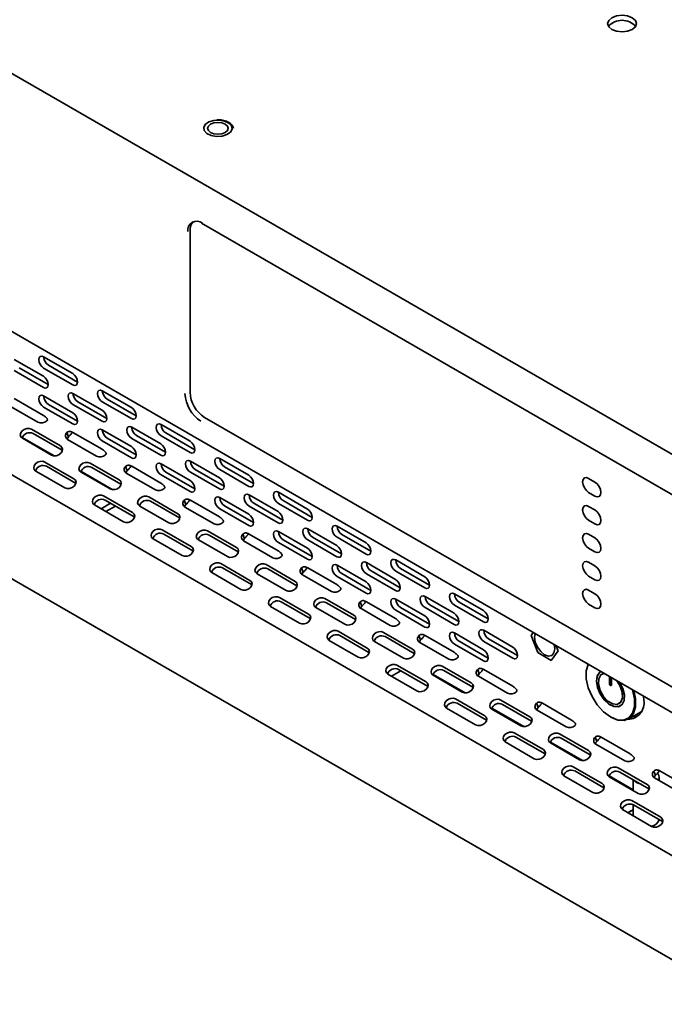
# Model space of a CAD drawing. Header units: millimetres. Extents: x -92 to 809, y -124 to 538.
# Tile 33 of 38: x 619 to 651, y 425 to 473. Entities that reach past the tile are written whole.
import ezdxf

# ---------------------------------------------------------------- set-up
doc = ezdxf.new("R2010")
doc.units = ezdxf.units.MM

msp = doc.modelspace()

# ---------------------------------------------------------------- linework, layer by layer
at = {"color": 7, "linetype": 'Continuous', "lineweight": 35}
for p, q in [((697.4886, 424.6341), (594.3453, 484.1775)), ((594.5339, 484.0686), (697.3001, 424.7429)), ((593.8958, 471.8585), (696.662, 412.5328)), ((697.5358, 405.0507), (594.7696, 464.3763)), ((628.26, 462.6327), (662.2011, 443.039)), ((627.709, 454.3974), (627.709, 462.2906)), ((593.8958, 459.8145), (696.662, 400.4888)), ((619.1489, 455.996), (620.5631, 455.1796)), ((620.5778, 456.1238), (621.992, 455.3074)), ((619.1489, 455.4517), (620.5631, 454.6353)), ((620.7988, 454.7713), (619.3846, 455.5877)), ((620.5778, 455.5794), (621.992, 454.763)), ((622.2277, 454.8991), (620.8135, 455.7155)), ((623.4355, 454.4741), (624.8497, 453.6576)), ((619.1489, 454.0908), (620.5631, 453.2744)), ((620.5778, 454.2185), (621.992, 453.4021)), ((622.0066, 454.3463), (623.4208, 453.5299)), ((623.6565, 453.1216), (622.2423, 453.938)), ((623.4355, 453.9297), (624.8497, 453.1133)), ((625.0854, 453.2494), (623.6712, 454.0658)), ((618.8874, 453.7537), (620.3016, 452.9373)), ((620.5778, 453.6742), (621.992, 452.8578)), ((622.2277, 452.9938), (620.8135, 453.8102)), ((622.0066, 453.8019), (623.4208, 452.9855)), ((628.4161, 453.1726), (662.3572, 433.5788)), ((619.9841, 452.5974), (621.3983, 451.781)), ((623.4355, 452.5688), (624.8497, 451.7524)), ((624.8644, 452.6966), (626.2786, 451.8801)), ((626.2932, 452.8243), (627.7075, 452.0079)), ((619.5372, 452.2004), (621.0953, 451.3009)), ((619.5411, 452.1555), (620.9553, 451.3391)), ((621.4789, 451.5718), (620.0647, 452.3882)), ((621.7101, 452.4383), (621.7907, 452.2291)), ((621.7452, 452.104), (623.1594, 451.2875)), ((622.0066, 452.441), (623.4208, 451.6246)), ((623.4355, 452.0244), (624.8497, 451.208)), ((625.0854, 451.3441), (623.6712, 452.1605)), ((624.8644, 452.1522), (626.2786, 451.3358)), ((626.5143, 451.4719), (625.1001, 452.2883)), ((626.2932, 452.28), (627.7075, 451.4635)), ((627.9432, 451.5996), (626.5289, 452.416)), ((621.4789, 451.5718), (621.4941, 451.5622)), ((627.7221, 451.0468), (629.1363, 450.2304)), ((629.151, 451.1746), (630.5652, 450.3582)), ((620.6377, 450.9992), (622.0519, 450.1828)), ((622.1325, 449.9736), (620.7183, 450.79)), ((622.8418, 450.9477), (624.256, 450.1312)), ((624.3366, 449.922), (622.9224, 450.7384)), ((624.5678, 450.7886), (624.6484, 450.5793)), ((624.8644, 450.7913), (626.2786, 449.9749)), ((626.2932, 450.9191), (627.7075, 450.1026)), ((629.372, 449.8221), (627.9578, 450.6385)), ((629.151, 450.6302), (630.5652, 449.8138)), ((630.8009, 449.9499), (629.3867, 450.7663)), ((620.1947, 450.5573), (621.609, 449.7409)), ((622.395, 450.5506), (623.953, 449.6512)), ((622.3988, 450.5058), (623.813, 449.6893)), ((624.6029, 450.4542), (626.0171, 449.6378)), ((626.2932, 450.3747), (627.7075, 449.5583)), ((627.9432, 449.6944), (626.5289, 450.5108)), ((627.7221, 450.5025), (629.1363, 449.686)), ((647.4255, 450.0239), (647.1191, 450.2008)), ((622.1325, 449.9736), (622.1478, 449.964)), ((624.3366, 449.922), (624.3519, 449.9124)), ((623.4955, 449.3495), (624.9097, 448.533)), ((624.9903, 448.3238), (623.5761, 449.1402)), ((625.6995, 449.2979), (627.1137, 448.4815)), ((627.4255, 449.1388), (627.5062, 448.9296)), ((627.7221, 449.1416), (629.1363, 448.3251)), ((629.151, 449.2693), (630.5652, 448.4529)), ((630.5798, 449.3971), (631.9941, 448.5807)), ((632.0087, 449.5248), (633.4229, 448.7084)), ((647.1191, 449.5204), (647.4255, 449.3435)), ((623.0525, 448.9075), (624.4667, 448.0911)), ((623.3737, 448.7221), (623.837, 448.9896)), ((623.6095, 448.586), (624.0728, 448.8535)), ((625.2566, 448.856), (626.6708, 448.0396)), ((627.1944, 448.2723), (625.7801, 449.0887)), ((627.4606, 448.8045), (628.8748, 447.9881)), ((629.151, 448.725), (630.5652, 447.9085)), ((630.8009, 448.0446), (629.3867, 448.861)), ((630.5798, 448.8527), (631.9941, 448.0363)), ((632.2298, 448.1724), (630.8155, 448.9888)), ((632.0087, 448.9805), (633.4229, 448.1641)), ((633.6586, 448.3001), (632.2444, 449.1166)), ((647.4255, 448.663), (647.1191, 448.8399)), ((624.9903, 448.3238), (625.0055, 448.3142)), ((627.1944, 448.2723), (627.2096, 448.2627)), ((626.3532, 447.6997), (627.7674, 446.8833)), ((633.4376, 447.7473), (634.8518, 446.9309)), ((634.8665, 447.8751), (636.2807, 447.0587)), ((647.1191, 448.1595), (647.4255, 447.9826)), ((625.9102, 447.2578), (627.3244, 446.4414)), ((627.848, 446.6741), (626.4338, 447.4905)), ((628.1143, 447.2063), (629.5285, 446.3899)), ((628.5573, 447.6482), (629.9715, 446.8318)), ((630.0521, 446.6225), (628.6379, 447.439)), ((630.2833, 447.4891), (630.3639, 447.2799)), ((630.5798, 447.4918), (631.9941, 446.6754)), ((632.0087, 447.6196), (633.4229, 446.8032)), ((633.6586, 446.3949), (632.2444, 447.2113)), ((633.4376, 447.203), (634.8518, 446.3866)), ((635.0875, 446.5226), (633.6733, 447.3391)), ((634.8665, 447.3307), (636.2807, 446.5143)), ((636.5164, 446.6504), (635.1022, 447.4668)), ((647.4255, 447.3021), (647.1191, 447.479)), ((630.3184, 447.1547), (631.7326, 446.3383)), ((632.0087, 447.0752), (633.4229, 446.2588)), ((647.1191, 446.7986), (647.4255, 446.6217)), ((627.848, 446.6741), (627.8633, 446.6645)), ((630.0521, 446.6225), (630.0674, 446.613)), ((629.2109, 446.05), (630.6251, 445.2336)), ((630.7058, 445.0243), (629.2915, 445.8408)), ((631.415, 445.9984), (632.8292, 445.182)), ((632.9098, 444.9728), (631.4956, 445.7892)), ((633.141, 445.8394), (633.2216, 445.6301)), ((633.4376, 445.8421), (634.8518, 445.0257)), ((634.8665, 445.9698), (636.2807, 445.1534)), ((636.2953, 446.0976), (637.7095, 445.2812)), ((637.7242, 446.2254), (639.1384, 445.409)), ((639.3741, 445.0007), (637.9599, 445.8171)), ((647.4255, 445.9412), (647.1191, 446.1181)), ((628.768, 445.6081), (630.1822, 444.7917)), ((630.972, 445.5565), (632.3862, 444.7401)), ((633.1761, 445.505), (634.5903, 444.6886)), ((634.8665, 445.4255), (636.2807, 444.6091)), ((636.5164, 444.7451), (635.1022, 445.5616)), ((636.2953, 445.5532), (637.7095, 444.7368)), ((637.9452, 444.8729), (636.531, 445.6893)), ((637.7242, 445.681), (639.1384, 444.8646)), ((647.1191, 445.4376), (647.4255, 445.2608)), ((630.7058, 445.0243), (630.721, 445.0147)), ((632.9098, 444.9728), (632.9251, 444.9632)), ((632.0687, 444.4002), (633.4829, 443.5838)), ((634.2727, 444.3487), (635.687, 443.5323)), ((639.1531, 444.4479), (640.5673, 443.6315)), ((640.5819, 444.5756), (641.9961, 443.7592)), ((647.4255, 444.5803), (647.1191, 444.7572)), ((631.6257, 443.9583), (633.0399, 443.1419)), ((633.5635, 443.3746), (632.1493, 444.191)), ((633.8298, 443.9068), (635.244, 443.0904)), ((635.7676, 443.3231), (634.3534, 444.1395)), ((635.9988, 444.1896), (636.0794, 443.9804)), ((636.0338, 443.8553), (637.4481, 443.0389)), ((636.2953, 444.1923), (637.7095, 443.3759)), ((637.7242, 444.3201), (639.1384, 443.5037)), ((639.3741, 443.0954), (637.9599, 443.9118)), ((639.1531, 443.9035), (640.5673, 443.0871)), ((640.803, 443.2232), (639.3888, 444.0396)), ((640.5819, 444.0313), (641.9961, 443.2149)), ((642.2318, 443.3509), (640.8176, 444.1673)), ((647.1191, 444.0767), (647.4255, 443.8999)), ((633.5635, 443.3746), (633.5788, 443.365)), ((637.7242, 443.7757), (639.1384, 442.9593)), ((635.7676, 443.3231), (635.7828, 443.3135)), ((634.9264, 442.7505), (636.3406, 441.9341)), ((636.4212, 441.7249), (635.007, 442.5413)), ((637.1305, 442.699), (638.5447, 441.8826)), ((638.6253, 441.6733), (637.2111, 442.4897)), ((638.8565, 442.5399), (638.9371, 442.3307)), ((639.1531, 442.5426), (640.5673, 441.7262)), ((640.5819, 442.6704), (641.9961, 441.854)), ((642.0108, 442.7981), (643.425, 441.9817)), ((644.3204, 442.5529), (644.4184, 442.6924)), ((644.647, 441.7111), (644.3204, 442.5529)), ((634.4834, 442.3086), (635.8976, 441.4922)), ((636.6875, 442.2571), (638.1017, 441.4407)), ((638.8916, 442.2055), (640.3058, 441.3891)), ((640.5819, 442.126), (641.9961, 441.3096)), ((642.2318, 441.4457), (640.8176, 442.2621)), ((642.0108, 442.2538), (643.425, 441.4374)), ((643.6607, 441.5734), (642.2465, 442.3898)), ((645.5287, 442.0514), (645.6268, 441.7987)), ((636.4212, 441.7249), (636.4365, 441.7153)), ((638.6253, 441.6733), (638.6406, 441.6638)), ((645.3002, 441.334), (644.647, 441.7111)), ((645.6268, 441.7987), (645.3002, 441.334)), ((645.3227, 441.571), (645.3233, 441.5713)), ((645.6268, 441.7987), (645.6274, 441.7991)), ((637.7841, 441.1008), (639.1984, 440.2844)), ((639.9882, 441.0492), (641.4024, 440.2328)), ((645.3002, 441.334), (645.3008, 441.3344)), ((647.0705, 441.1022), (647.0884, 441.1437)), ((637.3412, 440.6589), (638.7554, 439.8425)), ((637.9792, 440.8255), (637.5159, 440.558)), ((639.279, 440.0751), (637.8648, 440.8915)), ((639.5414, 440.6522), (641.0995, 439.7527)), ((639.5452, 440.6073), (640.9595, 439.7909)), ((641.4831, 440.0236), (640.0688, 440.84)), ((641.7142, 440.8901), (641.7948, 440.6809)), ((641.7493, 440.5558), (643.1635, 439.7394)), ((642.0108, 440.8929), (643.425, 440.0765)), ((647.7742, 440.6728), (647.7625, 440.666)), ((647.7742, 440.6728), (647.8606, 440.7053)), ((648.132, 440.5486), (648.132, 440.1892)), ((648.1437, 440.5418), (648.1437, 440.196)), ((648.2262, 440.1348), (648.2262, 440.4942)), ((639.279, 440.0751), (639.2942, 440.0655)), ((641.4831, 440.0236), (641.4983, 440.014)), ((649.8061, 439.3867), (649.795, 439.5886)), ((640.6419, 439.451), (642.0561, 438.6346)), ((642.1367, 438.4254), (640.7225, 439.2418)), ((642.846, 439.3995), (644.2602, 438.5831)), ((644.3408, 438.3739), (642.9266, 439.1903)), ((644.572, 439.2404), (644.6526, 439.0312)), ((644.8685, 439.2431), (646.2827, 438.4267)), ((648.5957, 439.2226), (648.6075, 439.2294)), ((640.1989, 439.0091), (641.6131, 438.1927)), ((642.3991, 439.0025), (643.9572, 438.103)), ((642.403, 438.9576), (643.8172, 438.1412)), ((644.6071, 438.9061), (646.0213, 438.0897)), ((649.0465, 438.4709), (649.6824, 438.82)), ((642.1367, 438.4254), (642.152, 438.4158)), ((644.3408, 438.3739), (644.3561, 438.3643)), ((643.4996, 437.8013), (644.9138, 436.9849)), ((645.7037, 437.7498), (647.1179, 436.9334)), ((643.0566, 437.3594), (644.4709, 436.543)), ((644.9945, 436.7757), (643.5802, 437.5921)), ((645.2569, 437.3527), (646.8149, 436.4533)), ((645.2607, 437.3079), (646.6749, 436.4914)), ((647.1985, 436.7241), (645.7843, 437.5405)), ((647.4297, 437.5907), (647.5103, 437.3814)), ((647.4648, 437.2563), (648.879, 436.4399)), ((647.7263, 437.5934), (649.1405, 436.777)), ((644.9945, 436.7757), (645.0097, 436.7661)), ((647.1985, 436.7241), (647.2138, 436.7145)), ((645.9144, 435.7097), (647.3286, 434.8932)), ((646.3574, 436.1516), (647.7716, 435.3351)), ((647.8522, 435.1259), (646.438, 435.9423)), ((648.1146, 435.703), (649.2906, 435.0241)), ((648.5614, 436.1), (649.9757, 435.2836)), ((650.0563, 435.0744), (648.6421, 435.8908)), ((650.2874, 435.9409), (650.3681, 435.7317)), ((650.5359, 435.7244), (650.4784, 435.8491)), ((650.584, 435.9437), (651.9982, 435.1273)), ((648.1185, 435.6581), (649.5327, 434.8417)), ((649.2906, 435.5164), (649.2906, 434.9815)), ((650.3225, 435.6066), (651.7368, 434.7902)), ((650.5572, 435.4711), (650.5572, 435.6303)), ((647.8522, 435.1259), (647.8675, 435.1163)), ((650.0563, 435.0744), (650.0715, 435.0648)), ((649.2151, 434.5018), (650.6293, 433.6854)), ((649.2906, 434.2955), (649.2906, 433.7606)), ((650.7099, 433.4762), (649.2957, 434.2926)), ((648.7721, 434.0599), (650.1863, 433.2435)), ((649.2049, 434.0122), (649.1754, 433.9951)), ((650.7099, 433.4762), (650.7252, 433.4666))]:
    msp.add_line(p, q, dxfattribs=at)
at = {"color": 7, "linetype": 'Continuous', "lineweight": 35, "flags": 128}
for points in [[(648.2481, 472.0797), (648.0956, 472.2114), (648.0421, 472.3668), (648.0956, 472.5221), (648.2481, 472.6539), (648.4762, 472.7419), (648.7454, 472.7728), (649.0146, 472.7419), (649.2427, 472.6539), (649.3952, 472.5221), (649.4487, 472.3668), (649.3952, 472.2114), (649.2427, 472.0797), (649.0146, 471.9916), (648.7454, 471.9607), (648.4762, 471.9916), (648.2481, 472.0797)], [(628.3719, 467.304), (628.3982, 467.148), (628.5259, 467.0097), (628.7356, 466.9101), (628.9953, 466.8645), (629.2655, 466.8797), (629.5051, 466.9534), (629.6776, 467.0745), (629.7567, 467.2244), (629.7303, 467.3804), (629.6026, 467.5187), (629.3929, 467.6183), (629.1332, 467.6639), (628.863, 467.6487), (628.6234, 467.575), (628.4509, 467.4539), (628.3719, 467.304)], [(628.7107, 467.0601), (628.6023, 467.1537), (628.5643, 467.2642), (628.6023, 467.3747), (628.7107, 467.4683), (628.8729, 467.5309), (629.0643, 467.5528), (629.2556, 467.5309), (629.4178, 467.4683), (629.5262, 467.3747), (629.5643, 467.2642), (629.5262, 467.1537), (629.4178, 467.0601), (629.2556, 466.9975), (629.0643, 466.9756), (628.8729, 466.9975), (628.7107, 467.0601)], [(620.5778, 456.1238), (620.4876, 456.1551), (620.4111, 456.1403), (620.36, 456.0815), (620.3421, 455.9877), (620.36, 455.8732), (620.4111, 455.7554), (620.4876, 455.6522), (620.5778, 455.5794)], [(620.5631, 454.6353), (620.6533, 454.6039), (620.7298, 454.6188), (620.7809, 454.6776), (620.7988, 454.7714), (620.7809, 454.8859), (620.7298, 455.0037), (620.6533, 455.1068), (620.5631, 455.1796)], [(621.992, 454.763), (622.0822, 454.7317), (622.1586, 454.7465), (622.2097, 454.8053), (622.2277, 454.8991), (622.2097, 455.0137), (622.1586, 455.1314), (622.0822, 455.2346), (621.992, 455.3074)], [(623.4355, 454.4741), (623.3453, 454.5054), (623.2688, 454.4905), (623.2177, 454.4317), (623.1998, 454.3379), (623.2177, 454.2234), (623.2688, 454.1056), (623.3453, 454.0025), (623.4355, 453.9297)], [(620.5778, 454.2185), (620.4876, 454.2499), (620.4111, 454.235), (620.36, 454.1762), (620.3421, 454.0824), (620.36, 453.9679), (620.4111, 453.8501), (620.4876, 453.747), (620.5778, 453.6742)], [(622.0066, 454.3463), (621.9164, 454.3776), (621.84, 454.3628), (621.7889, 454.304), (621.7709, 454.2102), (621.7889, 454.0957), (621.84, 453.9779), (621.9164, 453.8747), (622.0066, 453.8019)], [(623.4208, 452.9855), (623.511, 452.9542), (623.5875, 452.969), (623.6386, 453.0278), (623.6565, 453.1216), (623.6386, 453.2362), (623.5875, 453.3539), (623.511, 453.4571), (623.4208, 453.5299)], [(624.8497, 453.1133), (624.9399, 453.0819), (625.0164, 453.0968), (625.0675, 453.1556), (625.0854, 453.2494), (625.0675, 453.3639), (625.0164, 453.4817), (624.9399, 453.5849), (624.8497, 453.6576)], [(621.992, 452.8578), (622.0822, 452.8264), (622.1586, 452.8413), (622.2097, 452.9001), (622.2277, 452.9939), (622.2097, 453.1084), (622.1586, 453.2262), (622.0822, 453.3293), (621.992, 453.4021)], [(619.9841, 452.5974), (619.877, 452.6326), (619.7525, 452.6289), (619.6296, 452.5867), (619.5269, 452.5125), (619.4601, 452.4176), (619.4393, 452.3164), (619.4677, 452.2244), (619.5411, 452.1555)], [(623.4355, 452.5688), (623.3453, 452.6001), (623.2688, 452.5853), (623.2177, 452.5265), (623.1998, 452.4327), (623.2177, 452.3182), (623.2688, 452.2004), (623.3453, 452.0972), (623.4355, 452.0244)], [(624.8644, 452.6966), (624.7742, 452.7279), (624.6977, 452.713), (624.6466, 452.6542), (624.6287, 452.5604), (624.6466, 452.4459), (624.6977, 452.3281), (624.7742, 452.225), (624.8644, 452.1522)], [(626.2932, 452.8243), (626.203, 452.8557), (626.1266, 452.8408), (626.0755, 452.782), (626.0575, 452.6882), (626.0755, 452.5737), (626.1266, 452.4559), (626.203, 452.3527), (626.2932, 452.28)], [(627.7075, 451.4635), (627.7977, 451.4322), (627.8741, 451.4471), (627.9252, 451.5059), (627.9432, 451.5997), (627.9252, 451.7142), (627.8741, 451.832), (627.7977, 451.9351), (627.7075, 452.0079)], [(620.9553, 451.3391), (621.0624, 451.3038), (621.1868, 451.3076), (621.3098, 451.3498), (621.4125, 451.424), (621.4793, 451.5189), (621.5001, 451.6201), (621.4716, 451.7121), (621.3983, 451.781)], [(624.8497, 451.208), (624.9399, 451.1767), (625.0164, 451.1915), (625.0675, 451.2503), (625.0854, 451.3441), (625.0675, 451.4587), (625.0164, 451.5765), (624.9399, 451.6796), (624.8497, 451.7524)], [(626.2786, 451.3358), (626.3688, 451.3044), (626.4452, 451.3193), (626.4963, 451.3781), (626.5143, 451.4719), (626.4963, 451.5864), (626.4452, 451.7042), (626.3688, 451.8074), (626.2786, 451.8801)], [(627.7221, 451.0468), (627.6319, 451.0782), (627.5554, 451.0633), (627.5043, 451.0045), (627.4864, 450.9107), (627.5043, 450.7962), (627.5554, 450.6784), (627.6319, 450.5752), (627.7221, 450.5025)], [(629.151, 451.1746), (629.0608, 451.2059), (628.9843, 451.1911), (628.9332, 451.1323), (628.9153, 451.0385), (628.9332, 450.924), (628.9843, 450.8062), (629.0608, 450.703), (629.151, 450.6302)], [(620.6377, 450.9992), (620.5307, 451.0344), (620.4062, 451.0307), (620.2832, 450.9885), (620.1805, 450.9143), (620.1137, 450.8194), (620.093, 450.7182), (620.1214, 450.6262), (620.1947, 450.5573)], [(622.8418, 450.9477), (622.7347, 450.9829), (622.6103, 450.9792), (622.4873, 450.937), (622.3846, 450.8628), (622.3178, 450.7679), (622.297, 450.6667), (622.3255, 450.5746), (622.3988, 450.5058)], [(626.2932, 450.9191), (626.203, 450.9504), (626.1266, 450.9356), (626.0755, 450.8767), (626.0575, 450.7829), (626.0755, 450.6684), (626.1266, 450.5506), (626.203, 450.4475), (626.2932, 450.3747)], [(621.609, 449.7409), (621.716, 449.7056), (621.8405, 449.7094), (621.9634, 449.7516), (622.0661, 449.8258), (622.133, 449.9207), (622.1537, 450.0219), (622.1253, 450.1139), (622.0519, 450.1828)], [(623.813, 449.6893), (623.9201, 449.6541), (624.0446, 449.6578), (624.1675, 449.7), (624.2702, 449.7742), (624.337, 449.8691), (624.3578, 449.9703), (624.3293, 450.0624), (624.256, 450.1312)], [(627.7075, 449.5583), (627.7977, 449.5269), (627.8741, 449.5418), (627.9252, 449.6006), (627.9432, 449.6944), (627.9252, 449.8089), (627.8741, 449.9267), (627.7977, 450.0299), (627.7075, 450.1026)], [(629.1363, 449.686), (629.2265, 449.6547), (629.303, 449.6696), (629.3541, 449.7284), (629.372, 449.8222), (629.3541, 449.9367), (629.303, 450.0545), (629.2265, 450.1576), (629.1363, 450.2304)], [(630.5652, 449.8138), (630.6554, 449.7825), (630.7319, 449.7973), (630.7829, 449.8561), (630.8009, 449.9499), (630.7829, 450.0644), (630.7319, 450.1822), (630.6554, 450.2854), (630.5652, 450.3582)], [(647.1191, 450.2008), (647.0063, 450.24), (646.9107, 450.2214), (646.8469, 450.1479), (646.8244, 450.0307), (646.8469, 449.8875), (646.9107, 449.7403), (647.0063, 449.6113), (647.1191, 449.5204)], [(647.4255, 449.3435), (647.5382, 449.3043), (647.6338, 449.3228), (647.6977, 449.3964), (647.7201, 449.5136), (647.6977, 449.6568), (647.6338, 449.804), (647.5382, 449.9329), (647.4255, 450.0239)], [(623.4955, 449.3495), (623.3884, 449.3847), (623.2639, 449.381), (623.141, 449.3388), (623.0383, 449.2646), (622.9715, 449.1697), (622.9507, 449.0685), (622.9791, 448.9764), (623.0525, 448.9075)], [(625.6995, 449.2979), (625.5925, 449.3332), (625.468, 449.3294), (625.345, 449.2872), (625.2423, 449.213), (625.1755, 449.1181), (625.1548, 449.0169), (625.1832, 448.9249), (625.2566, 448.856)], [(629.151, 449.2693), (629.0608, 449.3007), (628.9843, 449.2858), (628.9332, 449.227), (628.9153, 449.1332), (628.9332, 449.0187), (628.9843, 448.9009), (629.0608, 448.7977), (629.151, 448.725)], [(630.5798, 449.3971), (630.4896, 449.4284), (630.4132, 449.4136), (630.3621, 449.3548), (630.3441, 449.261), (630.3621, 449.1465), (630.4132, 449.0287), (630.4896, 448.9255), (630.5798, 448.8527)], [(632.0087, 449.5248), (631.9185, 449.5562), (631.842, 449.5413), (631.791, 449.4825), (631.773, 449.3887), (631.791, 449.2742), (631.842, 449.1564), (631.9185, 449.0533), (632.0087, 448.9805)], [(633.4229, 448.1641), (633.5131, 448.1327), (633.5896, 448.1476), (633.6407, 448.2064), (633.6586, 448.3002), (633.6407, 448.4147), (633.5896, 448.5325), (633.5131, 448.6356), (633.4229, 448.7084)], [(647.1191, 448.8399), (647.0063, 448.8791), (646.9107, 448.8605), (646.8469, 448.787), (646.8244, 448.6698), (646.8469, 448.5266), (646.9107, 448.3794), (647.0063, 448.2504), (647.1191, 448.1595)], [(647.4255, 447.9826), (647.5382, 447.9434), (647.6338, 447.9619), (647.6977, 448.0355), (647.7201, 448.1527), (647.6977, 448.2958), (647.6338, 448.4431), (647.5382, 448.572), (647.4255, 448.663)], [(624.4667, 448.0911), (624.5738, 448.0559), (624.6982, 448.0596), (624.8212, 448.1018), (624.9239, 448.176), (624.9907, 448.2709), (625.0115, 448.3721), (624.983, 448.4642), (624.9097, 448.533)], [(626.6708, 448.0396), (626.7778, 448.0044), (626.9023, 448.0081), (627.0253, 448.0503), (627.128, 448.1245), (627.1948, 448.2194), (627.2155, 448.3206), (627.1871, 448.4126), (627.1137, 448.4815)], [(630.5652, 447.9085), (630.6554, 447.8772), (630.7319, 447.8921), (630.7829, 447.9509), (630.8009, 448.0447), (630.7829, 448.1592), (630.7319, 448.277), (630.6554, 448.3801), (630.5652, 448.4529)], [(631.9941, 448.0363), (632.0843, 448.005), (632.1607, 448.0198), (632.2118, 448.0786), (632.2298, 448.1724), (632.2118, 448.2869), (632.1607, 448.4047), (632.0843, 448.5079), (631.9941, 448.5807)], [(626.3532, 447.6997), (626.2461, 447.735), (626.1217, 447.7312), (625.9987, 447.689), (625.896, 447.6148), (625.8292, 447.5199), (625.8084, 447.4187), (625.8369, 447.3267), (625.9102, 447.2578)], [(628.5573, 447.6482), (628.4502, 447.6834), (628.3257, 447.6797), (628.2028, 447.6375), (628.1001, 447.5633), (628.0333, 447.4684), (628.0125, 447.3672), (628.041, 447.2752), (628.1143, 447.2063)], [(633.4376, 447.7473), (633.3474, 447.7787), (633.2709, 447.7638), (633.2198, 447.705), (633.2019, 447.6112), (633.2198, 447.4967), (633.2709, 447.3789), (633.3474, 447.2758), (633.4376, 447.203)], [(634.8665, 447.8751), (634.7763, 447.9065), (634.6998, 447.8916), (634.6487, 447.8328), (634.6307, 447.739), (634.6487, 447.6245), (634.6998, 447.5067), (634.7763, 447.4035), (634.8665, 447.3307)], [(632.0087, 447.6196), (631.9185, 447.6509), (631.842, 447.6361), (631.791, 447.5773), (631.773, 447.4835), (631.791, 447.369), (631.842, 447.2512), (631.9185, 447.148), (632.0087, 447.0752)], [(647.1191, 447.479), (647.0063, 447.5182), (646.9107, 447.4996), (646.8469, 447.4261), (646.8244, 447.3089), (646.8469, 447.1657), (646.9107, 447.0185), (647.0063, 446.8895), (647.1191, 446.7986)], [(647.4255, 446.6217), (647.5382, 446.5825), (647.6338, 446.601), (647.6977, 446.6746), (647.7201, 446.7918), (647.6977, 446.9349), (647.6338, 447.0822), (647.5382, 447.2111), (647.4255, 447.3021)], [(627.3244, 446.4414), (627.4315, 446.4061), (627.556, 446.4099), (627.6789, 446.4521), (627.7816, 446.5263), (627.8484, 446.6212), (627.8692, 446.7224), (627.8407, 446.8144), (627.7674, 446.8833)], [(629.5285, 446.3899), (629.6356, 446.3546), (629.76, 446.3584), (629.883, 446.4006), (629.9857, 446.4748), (630.0525, 446.5697), (630.0733, 446.6708), (630.0448, 446.7629), (629.9715, 446.8318)], [(633.4229, 446.2588), (633.5131, 446.2275), (633.5896, 446.2423), (633.6407, 446.3011), (633.6586, 446.3949), (633.6407, 446.5094), (633.5896, 446.6272), (633.5131, 446.7304), (633.4229, 446.8032)], [(634.8518, 446.3866), (634.942, 446.3552), (635.0185, 446.3701), (635.0696, 446.4289), (635.0875, 446.5227), (635.0696, 446.6372), (635.0185, 446.755), (634.942, 446.8581), (634.8518, 446.9309)], [(636.2807, 446.5143), (636.3709, 446.483), (636.4473, 446.4978), (636.4984, 446.5566), (636.5164, 446.6504), (636.4984, 446.765), (636.4473, 446.8828), (636.3709, 446.9859), (636.2807, 447.0587)], [(637.7242, 446.2254), (637.634, 446.2567), (637.5575, 446.2419), (637.5064, 446.1831), (637.4885, 446.0893), (637.5064, 445.9747), (637.5575, 445.8569), (637.634, 445.7538), (637.7242, 445.681)], [(629.2109, 446.05), (629.1039, 446.0852), (628.9794, 446.0815), (628.8564, 446.0393), (628.7537, 445.9651), (628.6869, 445.8702), (628.6662, 445.769), (628.6946, 445.677), (628.768, 445.6081)], [(631.415, 445.9984), (631.308, 446.0337), (631.1835, 446.0299), (631.0605, 445.9878), (630.9578, 445.9136), (630.891, 445.8186), (630.8702, 445.7175), (630.8987, 445.6254), (630.972, 445.5565)], [(634.8665, 445.9698), (634.7763, 446.0012), (634.6998, 445.9863), (634.6487, 445.9275), (634.6307, 445.8337), (634.6487, 445.7192), (634.6998, 445.6014), (634.7763, 445.4983), (634.8665, 445.4255)], [(636.2953, 446.0976), (636.2051, 446.129), (636.1287, 446.1141), (636.0776, 446.0553), (636.0596, 445.9615), (636.0776, 445.847), (636.1287, 445.7292), (636.2051, 445.626), (636.2953, 445.5532)], [(647.1191, 446.1181), (647.0063, 446.1573), (646.9107, 446.1387), (646.8469, 446.0652), (646.8244, 445.948), (646.8469, 445.8048), (646.9107, 445.6576), (647.0063, 445.5286), (647.1191, 445.4376)], [(647.4255, 445.2608), (647.5382, 445.2216), (647.6338, 445.2401), (647.6977, 445.3136), (647.7201, 445.4309), (647.6977, 445.574), (647.6338, 445.7213), (647.5382, 445.8502), (647.4255, 445.9412)], [(637.7095, 444.7368), (637.7997, 444.7055), (637.8762, 444.7203), (637.9273, 444.7791), (637.9452, 444.873), (637.9273, 444.9875), (637.8762, 445.1053), (637.7997, 445.2084), (637.7095, 445.2812)], [(639.1384, 444.8646), (639.2286, 444.8332), (639.3051, 444.8481), (639.3562, 444.9069), (639.3741, 445.0007), (639.3562, 445.1152), (639.3051, 445.233), (639.2286, 445.3362), (639.1384, 445.409)], [(630.1822, 444.7917), (630.2892, 444.7564), (630.4137, 444.7602), (630.5367, 444.8024), (630.6394, 444.8765), (630.7062, 444.9715), (630.7269, 445.0726), (630.6985, 445.1647), (630.6251, 445.2336)], [(632.3862, 444.7401), (632.4933, 444.7049), (632.6178, 444.7086), (632.7407, 444.7508), (632.8434, 444.825), (632.9103, 444.9199), (632.931, 445.0211), (632.9026, 445.1131), (632.8292, 445.182)], [(636.2807, 444.6091), (636.3709, 444.5777), (636.4473, 444.5926), (636.4984, 444.6514), (636.5164, 444.7452), (636.4984, 444.8597), (636.4473, 444.9775), (636.3709, 445.0806), (636.2807, 445.1534)], [(632.0687, 444.4002), (631.9616, 444.4355), (631.8371, 444.4317), (631.7142, 444.3896), (631.6115, 444.3154), (631.5447, 444.2204), (631.5239, 444.1193), (631.5524, 444.0272), (631.6257, 443.9583)], [(634.2727, 444.3487), (634.1657, 444.384), (634.0412, 444.3802), (633.9183, 444.338), (633.8156, 444.2638), (633.7487, 444.1689), (633.728, 444.0677), (633.7564, 443.9757), (633.8298, 443.9068)], [(637.7242, 444.3201), (637.634, 444.3515), (637.5575, 444.3366), (637.5064, 444.2778), (637.4885, 444.184), (637.5064, 444.0695), (637.5575, 443.9517), (637.634, 443.8485), (637.7242, 443.7757)], [(639.1531, 444.4479), (639.0629, 444.4792), (638.9864, 444.4644), (638.9353, 444.4056), (638.9174, 444.3118), (638.9353, 444.1972), (638.9864, 444.0794), (639.0629, 443.9763), (639.1531, 443.9035)], [(640.5819, 444.5756), (640.4917, 444.607), (640.4153, 444.5921), (640.3642, 444.5333), (640.3462, 444.4395), (640.3642, 444.325), (640.4153, 444.2072), (640.4917, 444.1041), (640.5819, 444.0313)], [(647.1191, 444.7572), (647.0063, 444.7964), (646.9107, 444.7778), (646.8469, 444.7043), (646.8244, 444.5871), (646.8469, 444.4439), (646.9107, 444.2967), (647.0063, 444.1677), (647.1191, 444.0767)], [(647.4255, 443.8999), (647.5382, 443.8607), (647.6338, 443.8792), (647.6977, 443.9527), (647.7201, 444.07), (647.6977, 444.2131), (647.6338, 444.3604), (647.5382, 444.4893), (647.4255, 444.5803)], [(633.0399, 443.1419), (633.147, 443.1067), (633.2714, 443.1104), (633.3944, 443.1526), (633.4971, 443.2268), (633.5639, 443.3217), (633.5847, 443.4229), (633.5562, 443.5149), (633.4829, 443.5838)], [(635.244, 443.0904), (635.351, 443.0551), (635.4755, 443.0589), (635.5985, 443.1011), (635.7012, 443.1753), (635.768, 443.2702), (635.7888, 443.3714), (635.7603, 443.4634), (635.687, 443.5323)], [(639.1384, 442.9593), (639.2286, 442.928), (639.3051, 442.9428), (639.3562, 443.0016), (639.3741, 443.0955), (639.3562, 443.21), (639.3051, 443.3278), (639.2286, 443.4309), (639.1384, 443.5037)], [(640.5673, 443.0871), (640.6575, 443.0557), (640.7339, 443.0706), (640.785, 443.1294), (640.803, 443.2232), (640.785, 443.3377), (640.7339, 443.4555), (640.6575, 443.5587), (640.5673, 443.6315)], [(641.9961, 443.2149), (642.0863, 443.1835), (642.1628, 443.1984), (642.2139, 443.2572), (642.2318, 443.351), (642.2139, 443.4655), (642.1628, 443.5833), (642.0863, 443.6864), (641.9961, 443.7592)], [(634.9264, 442.7505), (634.8194, 442.7858), (634.6949, 442.782), (634.5719, 442.7398), (634.4692, 442.6656), (634.4024, 442.5707), (634.3816, 442.4695), (634.4101, 442.3775), (634.4834, 442.3086)], [(637.1305, 442.699), (637.0234, 442.7342), (636.8989, 442.7305), (636.776, 442.6883), (636.6733, 442.6141), (636.6065, 442.5192), (636.5857, 442.418), (636.6142, 442.326), (636.6875, 442.2571)], [(640.5819, 442.6704), (640.4917, 442.7017), (640.4153, 442.6869), (640.3642, 442.6281), (640.3462, 442.5343), (640.3642, 442.4197), (640.4153, 442.3019), (640.4917, 442.1988), (640.5819, 442.126)], [(642.0108, 442.7981), (641.9206, 442.8295), (641.8441, 442.8146), (641.793, 442.7558), (641.7751, 442.662), (641.793, 442.5475), (641.8441, 442.4297), (641.9206, 442.3266), (642.0108, 442.2538)], [(644.5099, 442.6396), (644.4798, 442.4609), (644.5174, 442.2209), (644.6244, 441.9742), (644.7846, 441.7581), (644.9736, 441.6056), (645.1625, 441.5399), (645.3227, 441.571), (645.4298, 441.6942), (645.4674, 441.8907), (645.4372, 442.1042)], [(644.5103, 442.6394), (644.4804, 442.4612), (644.518, 442.2213), (644.625, 441.9745), (644.7852, 441.7584), (644.9742, 441.6059), (645.1631, 441.5402), (645.3233, 441.5713)], [(635.8976, 441.4922), (636.0047, 441.4569), (636.1292, 441.4607), (636.2521, 441.5029), (636.3548, 441.5771), (636.4217, 441.672), (636.4424, 441.7732), (636.414, 441.8652), (636.3406, 441.9341)], [(643.425, 441.4374), (643.5152, 441.406), (643.5917, 441.4209), (643.6428, 441.4797), (643.6607, 441.5735), (643.6428, 441.688), (643.5917, 441.8058), (643.5152, 441.9089), (643.425, 441.9817)], [(638.1017, 441.4407), (638.2088, 441.4054), (638.3333, 441.4092), (638.4562, 441.4513), (638.5589, 441.5255), (638.6257, 441.6205), (638.6465, 441.7216), (638.618, 441.8137), (638.5447, 441.8826)], [(641.9961, 441.3096), (642.0863, 441.2782), (642.1628, 441.2931), (642.2139, 441.3519), (642.2318, 441.4457), (642.2139, 441.5602), (642.1628, 441.678), (642.0863, 441.7812), (641.9961, 441.854)], [(637.7841, 441.1008), (637.6771, 441.136), (637.5526, 441.1323), (637.4297, 441.0901), (637.327, 441.0159), (637.2601, 440.921), (637.2394, 440.8198), (637.2678, 440.7278), (637.3412, 440.6589)], [(639.9882, 441.0492), (639.8812, 441.0845), (639.7567, 441.0807), (639.6337, 441.0385), (639.531, 440.9644), (639.4642, 440.8694), (639.4435, 440.7683), (639.4719, 440.6762), (639.5452, 440.6073)], [(647.1041, 441.142), (647.1007, 441.1355), (647.0057, 440.8165), (647.0057, 440.4268), (647.1007, 439.9981), (647.2832, 439.565), (647.5382, 439.1626), (647.8451, 438.8236), (648.1791, 438.5753)], [(647.7128, 440.7906), (647.6511, 440.7504), (647.5322, 440.5726), (647.4959, 440.3145), (647.5469, 440.0091), (647.6787, 439.6955), (647.8744, 439.4136), (648.109, 439.1995), (648.3526, 439.0806), (648.5741, 439.072), (648.745, 439.1749), (648.8437, 439.3761), (648.8574, 439.6498), (648.7845, 439.9612), (648.6454, 440.2522)], [(647.7076, 440.7883), (647.6629, 440.7572), (647.5439, 440.5794), (647.5077, 440.3213), (647.5587, 440.0159), (647.6905, 439.7023), (647.8862, 439.4204), (648.1208, 439.2064), (648.3644, 439.0874), (648.5858, 439.0789), (648.6742, 439.1139)], [(648.4912, 440.3412), (648.6502, 440.0811), (648.7512, 439.7768), (648.7607, 439.4994), (648.6771, 439.2931), (648.5138, 439.191), (648.297, 439.2095), (648.0612, 439.3456), (647.8444, 439.5775), (647.6811, 439.8681), (647.5975, 440.1709), (647.607, 440.4374), (647.708, 440.625), (647.8669, 440.7016)], [(638.7554, 439.8425), (638.8624, 439.8072), (638.9869, 439.811), (639.1099, 439.8531), (639.2126, 439.9273), (639.2794, 440.0223), (639.3002, 440.1234), (639.2717, 440.2155), (639.1984, 440.2844)], [(640.9595, 439.7909), (641.0665, 439.7557), (641.191, 439.7594), (641.314, 439.8016), (641.4167, 439.8758), (641.4835, 439.9707), (641.5042, 440.0719), (641.4758, 440.1639), (641.4024, 440.2328)], [(648.132, 440.1892), (648.1355, 440.1663), (648.1458, 440.1428), (648.1611, 440.1221), (648.1791, 440.1076), (648.1971, 440.1013), (648.2124, 440.1043), (648.2226, 440.116), (648.2262, 440.1348)], [(648.1437, 440.196), (648.1473, 440.1731), (648.1575, 440.1496), (648.1728, 440.1289), (648.1909, 440.1144), (648.2089, 440.1081), (648.2178, 440.1086)], [(648.5211, 440.3239), (648.662, 440.0879), (648.763, 439.7836), (648.7725, 439.5062), (648.6889, 439.2999), (648.6075, 439.2294)], [(648.1791, 438.5753), (648.5131, 438.438), (648.82, 438.4226), (649.075, 438.5306), (649.2574, 438.7531), (649.3525, 439.0721), (649.3525, 439.4617), (649.2574, 439.8904), (649.2541, 439.9008)], [(649.3134, 439.8666), (649.399, 439.4655), (649.399, 439.0681), (649.302, 438.7428), (649.116, 438.5159), (648.8559, 438.4058), (648.5429, 438.4214), (648.2023, 438.5615)], [(640.6419, 439.451), (640.5348, 439.4863), (640.4103, 439.4825), (640.2874, 439.4403), (640.1847, 439.3661), (640.1179, 439.2712), (640.0971, 439.1701), (640.1256, 439.078), (640.1989, 439.0091)], [(642.846, 439.3995), (642.7389, 439.4348), (642.6144, 439.431), (642.4915, 439.3888), (642.3888, 439.3146), (642.322, 439.2197), (642.3012, 439.1185), (642.3296, 439.0265), (642.403, 438.9576)], [(641.6131, 438.1927), (641.7202, 438.1575), (641.8447, 438.1612), (641.9676, 438.2034), (642.0703, 438.2776), (642.1371, 438.3725), (642.1579, 438.4737), (642.1294, 438.5657), (642.0561, 438.6346)], [(643.8172, 438.1412), (643.9243, 438.1059), (644.0487, 438.1097), (644.1717, 438.1519), (644.2744, 438.2261), (644.3412, 438.321), (644.362, 438.4222), (644.3335, 438.5142), (644.2602, 438.5831)], [(649.5365, 438.6286), (649.3936, 438.6006), (649.2795, 438.5988)], [(643.4996, 437.8013), (643.3926, 437.8365), (643.2681, 437.8328), (643.1451, 437.7906), (643.0424, 437.7164), (642.9756, 437.6215), (642.9549, 437.5203), (642.9833, 437.4283), (643.0566, 437.3594)], [(645.7037, 437.7498), (645.5966, 437.785), (645.4722, 437.7813), (645.3492, 437.7391), (645.2465, 437.6649), (645.1797, 437.57), (645.1589, 437.4688), (645.1874, 437.3767), (645.2607, 437.3079)], [(644.4709, 436.543), (644.5779, 436.5077), (644.7024, 436.5115), (644.8254, 436.5537), (644.9281, 436.6279), (644.9949, 436.7228), (645.0156, 436.824), (644.9872, 436.916), (644.9138, 436.9849)], [(646.6749, 436.4914), (646.782, 436.4562), (646.9065, 436.4599), (647.0294, 436.5021), (647.1321, 436.5763), (647.1989, 436.6712), (647.2197, 436.7724), (647.1913, 436.8645), (647.1179, 436.9334)], [(646.3574, 436.1516), (646.2503, 436.1868), (646.1258, 436.1831), (646.0029, 436.1409), (645.9002, 436.0667), (645.8334, 435.9718), (645.8126, 435.8706), (645.841, 435.7785), (645.9144, 435.7097)], [(648.5614, 436.1), (648.4544, 436.1353), (648.3299, 436.1315), (648.207, 436.0893), (648.1042, 436.0151), (648.0374, 435.9202), (648.0167, 435.819), (648.0451, 435.727), (648.1185, 435.6581)], [(650.5359, 435.7244), (650.5572, 435.6303), (650.5133, 435.4965)], [(647.3286, 434.8932), (647.4357, 434.858), (647.5601, 434.8617), (647.6831, 434.9039), (647.7858, 434.9781), (647.8526, 435.073), (647.8734, 435.1742), (647.8449, 435.2663), (647.7716, 435.3351)], [(649.6761, 435.2939), (649.4761, 435.3718), (649.3411, 435.4873)], [(649.5327, 434.8417), (649.6397, 434.8065), (649.7642, 434.8102), (649.8872, 434.8524), (649.9899, 434.9266), (650.0567, 435.0215), (650.0774, 435.1227), (650.049, 435.2147), (649.9757, 435.2836)], [(649.2151, 434.5018), (649.108, 434.5371), (648.9836, 434.5333), (648.8606, 434.4911), (648.7579, 434.4169), (648.6911, 434.322), (648.6703, 434.2208), (648.6988, 434.1288), (648.7721, 434.0599)], [(649.0442, 433.9029), (649.057, 433.9136), (649.1754, 433.9951)], [(649.2906, 434.0563), (649.0911, 433.9339), (649.0515, 433.8986)], [(650.1863, 433.2435), (650.2934, 433.2083), (650.4179, 433.212), (650.5408, 433.2542), (650.6435, 433.3284), (650.7103, 433.4233), (650.7311, 433.5245), (650.7027, 433.6165), (650.6293, 433.6854)]]:
    msp.add_lwpolyline(points, dxfattribs=at)
at = {"color": 7, "linetype": 'Continuous', "lineweight": 35}
for centre, radius, start, end in [((648.7454, 471.6316), 0.8933, 42.11548, 137.88452), ((628.034, 462.2993), 0.4367, 50.79671, 189.21404), ((628.2361, 462.335), 0.529, 134.41127, 184.8208), ((621.0732, 456.1376), 0.4957, 181.60056, 238.39406), ((623.931, 454.4879), 0.4957, 181.60056, 238.39406), ((621.0732, 454.2324), 0.4957, 181.60056, 238.39406), ((622.5021, 454.3601), 0.4957, 181.60056, 238.39406), ((629.1502, 454.413), 1.6905, 182.60548, 237.39452), ((629.2442, 454.4672), 1.5368, 182.60548, 237.39452), ((620.4704, 453.2981), 0.3984, 244.93267, 311.73315), ((623.931, 452.5826), 0.4957, 181.60056, 238.39406), ((625.3598, 452.7104), 0.4957, 181.60056, 238.39406), ((626.7887, 452.8382), 0.4957, 181.60056, 238.39406), ((619.8906, 452.0462), 0.3837, 63.0253, 161.95452), ((621.8536, 452.2844), 0.2105, 132.98912, 238.99494), ((622.0018, 452.0443), 0.2806, 138.79716, 165.70207), ((623.3282, 451.6484), 0.3984, 244.93267, 311.73315), ((628.2176, 451.0607), 0.4957, 181.60056, 238.39406), ((629.6464, 451.1884), 0.4957, 181.60056, 238.39406), ((620.5443, 450.448), 0.3837, 63.02515, 161.95605), ((622.7484, 450.3965), 0.3837, 63.0253, 161.95452), ((624.7113, 450.6346), 0.2105, 132.98912, 238.99494), ((624.8595, 450.3945), 0.2805, 138.797, 165.70586), ((626.7887, 450.9329), 0.4957, 181.60056, 238.39406), ((626.1859, 449.9987), 0.3984, 244.93267, 311.73315), ((623.402, 448.7983), 0.3837, 63.02515, 161.95602), ((625.6061, 448.7467), 0.3837, 63.0253, 161.95452), ((627.569, 448.9849), 0.2105, 132.98912, 238.99494), ((629.6464, 449.2832), 0.4957, 181.60056, 238.39406), ((631.0753, 449.4109), 0.4957, 181.60056, 238.39406), ((632.5042, 449.5387), 0.4957, 181.60056, 238.39406), ((627.7172, 448.7448), 0.2806, 138.79716, 165.70216), ((629.0436, 448.3489), 0.3984, 244.93267, 311.73315), ((633.933, 447.7612), 0.4957, 181.60056, 238.39406), ((635.3619, 447.889), 0.4957, 181.60056, 238.39406), ((626.2598, 447.1485), 0.3837, 63.02501, 161.95743), ((628.4638, 447.097), 0.3837, 63.02544, 161.9531), ((630.4268, 447.3351), 0.2105, 132.98912, 238.99494), ((630.575, 447.0951), 0.2805, 138.79701, 165.70577), ((632.5042, 447.6334), 0.4957, 181.60056, 238.39406), ((631.9014, 446.6992), 0.3984, 244.93267, 311.73315), ((629.1175, 445.4988), 0.3837, 63.02544, 161.95311), ((631.3216, 445.4473), 0.3837, 63.0253, 161.95452), ((633.2845, 445.6854), 0.2105, 132.98912, 238.99494), ((635.3619, 445.9837), 0.4957, 181.60056, 238.39406), ((636.7908, 446.1115), 0.4957, 181.60056, 238.39406), ((638.2197, 446.2392), 0.4957, 181.60056, 238.39406), ((633.4327, 445.4453), 0.2806, 138.79722, 165.70052), ((634.7591, 445.0495), 0.3984, 244.93267, 311.73315), ((639.6485, 444.4617), 0.4957, 181.60056, 238.39406), ((641.0774, 444.5895), 0.4957, 181.60056, 238.39406), ((631.9752, 443.8491), 0.3837, 63.0253, 161.95452), ((634.1793, 443.7975), 0.3837, 63.0253, 161.95452), ((636.1423, 444.0357), 0.2105, 132.98912, 238.99494), ((636.2905, 443.7956), 0.2806, 138.79708, 165.70399), ((638.2197, 444.334), 0.4957, 181.60056, 238.39406), ((637.6168, 443.3997), 0.3984, 244.93267, 311.73315), ((634.833, 442.1993), 0.3837, 63.02544, 161.95318), ((637.0371, 442.1478), 0.3837, 63.02543, 161.95321), ((639, 442.3859), 0.2105, 132.98912, 238.99494), ((641.0774, 442.6842), 0.4957, 181.60056, 238.39406), ((642.5063, 442.812), 0.4957, 181.60056, 238.39406), ((639.1482, 442.1459), 0.2805, 138.79694, 165.70728), ((640.4746, 441.75), 0.3984, 244.93267, 311.73315), ((637.6907, 440.5496), 0.3837, 63.0249, 161.95845), ((639.8948, 440.4981), 0.3837, 63.02517, 161.95581), ((641.8577, 440.7362), 0.2105, 132.98912, 238.99494), ((642.0059, 440.4961), 0.2806, 138.79715, 165.70239), ((643.3323, 440.1002), 0.3984, 244.93267, 311.73315), ((640.5485, 438.8999), 0.3837, 63.02517, 161.9558), ((642.7525, 438.8483), 0.3837, 63.0253, 161.95452), ((644.7155, 439.0865), 0.2105, 132.98912, 238.99494), ((649.0303, 439.251), 0.7875, 270.16308, 9.92689), ((644.8637, 438.8464), 0.2805, 138.79689, 165.70865), ((646.1901, 438.4505), 0.3984, 244.93267, 311.73315), ((643.4062, 437.2501), 0.3837, 63.02555, 161.95205), ((645.6103, 437.1986), 0.3837, 63.02542, 161.95331), ((647.5732, 437.4367), 0.2105, 132.98912, 238.99494), ((647.7214, 437.1966), 0.2806, 138.79708, 165.70399), ((649.0478, 436.8008), 0.3984, 244.93267, 311.73315), ((646.2639, 435.6004), 0.3837, 63.0253, 161.95452), ((648.468, 435.5489), 0.3837, 63.0253, 161.95452), ((650.431, 435.787), 0.2105, 132.98912, 238.99494), ((650.5791, 435.5469), 0.2806, 138.79708, 165.70399), ((649.1217, 433.9506), 0.3837, 63.02518, 161.9557), ((650.0925, 433.752), 0.4986, 277.89494, 338.05595)]:
    msp.add_arc(centre, radius, start, end, dxfattribs=at)
for points, knots in [([(629.8165, 467.2655), (629.8162, 467.2798), (629.8146, 467.3501), (629.7205, 467.4668), (629.5433, 467.5901), (629.2902, 467.6715), (629.1023, 467.6746), (629.0095, 467.6761)], [0, 0, 0, 0, 0.0554065, 0.2733779, 0.5099005, 0.758052, 1, 1, 1, 1]), ([(620.7356, 453.0008), (620.7463, 453.0125), (620.7542, 453.0272), (620.7609, 453.0589), (620.7595, 453.0758), (620.7495, 453.1066), (620.7411, 453.1203), (620.7221, 453.1446), (620.7117, 453.1555), (620.658, 453.2073), (620.6104, 453.2414), (620.5631, 453.2744)], [0, 0, 0, 0, 0.125, 0.125, 0.25, 0.25, 0.375, 0.375, 0.5, 0.5, 1, 1, 1, 1]), ([(622.0066, 452.441), (621.9833, 452.4529), (621.96, 452.4637), (621.9133, 452.4818), (621.8899, 452.4891), (621.8424, 452.496), (621.8178, 452.4956), (621.778, 452.4823), (621.7644, 452.4757), (621.7368, 452.4586), (621.723, 452.4483), (621.7101, 452.4383)], [0, 0, 0, 0, 0.25, 0.25, 0.5, 0.5, 0.75, 0.75, 0.875, 0.875, 1, 1, 1, 1]), ([(621.9961, 452.4585), (621.9833, 452.4434), (621.9433, 452.3962), (621.8745, 452.3113), (621.8168, 452.2547), (621.7907, 452.2291)], [0, 0, 0, 0, 0.20524784, 0.64144568, 1, 1, 1, 1]), ([(623.5933, 451.3511), (623.6041, 451.3628), (623.6119, 451.3775), (623.6186, 451.4092), (623.6172, 451.4261), (623.6072, 451.4569), (623.5989, 451.4705), (623.5798, 451.4949), (623.5694, 451.5057), (623.5157, 451.5576), (623.4681, 451.5917), (623.4208, 451.6246)], [0, 0, 0, 0, 0.125, 0.125, 0.25, 0.25, 0.375, 0.375, 0.5, 0.5, 1, 1, 1, 1]), ([(624.8644, 450.7913), (624.841, 450.8032), (624.8178, 450.814), (624.7711, 450.8321), (624.7476, 450.8394), (624.7001, 450.8462), (624.6755, 450.8459), (624.6358, 450.8326), (624.6221, 450.8259), (624.5945, 450.8089), (624.5807, 450.7986), (624.5678, 450.7886)], [0, 0, 0, 0, 0.25, 0.25, 0.5, 0.5, 0.75, 0.75, 0.875, 0.875, 1, 1, 1, 1]), ([(624.8538, 450.8087), (624.841, 450.7936), (624.801, 450.7464), (624.7323, 450.6616), (624.6745, 450.6049), (624.6484, 450.5793)], [0, 0, 0, 0, 0.2052478, 0.6414457, 1, 1, 1, 1]), ([(626.4511, 449.7014), (626.4618, 449.7131), (626.4697, 449.7278), (626.4763, 449.7594), (626.475, 449.7763), (626.465, 449.8072), (626.4566, 449.8208), (626.4376, 449.8451), (626.4271, 449.856), (626.3734, 449.9079), (626.3259, 449.942), (626.2786, 449.9749)], [0, 0, 0, 0, 0.125, 0.125, 0.25, 0.25, 0.375, 0.375, 0.5, 0.5, 1, 1, 1, 1]), ([(627.7221, 449.1416), (627.6988, 449.1534), (627.6755, 449.1643), (627.6288, 449.1824), (627.6053, 449.1896), (627.5578, 449.1965), (627.5333, 449.1961), (627.4935, 449.1829), (627.4799, 449.1762), (627.4523, 449.1591), (627.4385, 449.1488), (627.4255, 449.1388)], [0, 0, 0, 0, 0.25, 0.25, 0.5, 0.5, 0.75, 0.75, 0.875, 0.875, 1, 1, 1, 1]), ([(627.7115, 449.159), (627.6987, 449.1439), (627.6587, 449.0967), (627.59, 449.0119), (627.5322, 448.9552), (627.5062, 448.9296)], [0, 0, 0, 0, 0.2052478, 0.6414457, 1, 1, 1, 1]), ([(629.3088, 448.0516), (629.3196, 448.0633), (629.3274, 448.078), (629.3341, 448.1097), (629.3327, 448.1266), (629.3227, 448.1574), (629.3143, 448.1711), (629.2953, 448.1954), (629.2849, 448.2063), (629.2312, 448.2581), (629.1836, 448.2922), (629.1363, 448.3251)], [0, 0, 0, 0, 0.125, 0.125, 0.25, 0.25, 0.375, 0.375, 0.5, 0.5, 1, 1, 1, 1]), ([(630.5798, 447.4918), (630.5565, 447.5037), (630.5332, 447.5145), (630.4865, 447.5326), (630.4631, 447.5399), (630.4156, 447.5468), (630.391, 447.5464), (630.3513, 447.5331), (630.3376, 447.5265), (630.31, 447.5094), (630.2962, 447.4991), (630.2833, 447.4891)], [0, 0, 0, 0, 0.25, 0.25, 0.5, 0.5, 0.75, 0.75, 0.875, 0.875, 1, 1, 1, 1]), ([(630.5693, 447.5093), (630.5565, 447.4942), (630.5165, 447.447), (630.4478, 447.3621), (630.39, 447.3054), (630.3639, 447.2799)], [0, 0, 0, 0, 0.2052478, 0.6414457, 1, 1, 1, 1]), ([(632.1666, 446.4019), (632.1773, 446.4136), (632.1851, 446.4283), (632.1918, 446.46), (632.1904, 446.4769), (632.1804, 446.5077), (632.1721, 446.5213), (632.153, 446.5456), (632.1426, 446.5565), (632.0889, 446.6084), (632.0414, 446.6425), (631.9941, 446.6754)], [0, 0, 0, 0, 0.125, 0.125, 0.25, 0.25, 0.375, 0.375, 0.5, 0.5, 1, 1, 1, 1]), ([(633.4376, 445.8421), (633.4142, 445.8539), (633.391, 445.8648), (633.3443, 445.8829), (633.3208, 445.8902), (633.2733, 445.897), (633.2487, 445.8967), (633.209, 445.8834), (633.1953, 445.8767), (633.1678, 445.8597), (633.1539, 445.8494), (633.141, 445.8394)], [0, 0, 0, 0, 0.25, 0.25, 0.5, 0.5, 0.75, 0.75, 0.875, 0.875, 1, 1, 1, 1]), ([(633.427, 445.8595), (633.4142, 445.8444), (633.3742, 445.7972), (633.3055, 445.7124), (633.2477, 445.6557), (633.2216, 445.6301)], [0, 0, 0, 0, 0.2052478, 0.6414457, 1, 1, 1, 1]), ([(635.0243, 444.7522), (635.035, 444.7639), (635.0429, 444.7786), (635.0495, 444.8102), (635.0482, 444.8271), (635.0382, 444.8579), (635.0298, 444.8716), (635.0108, 444.8959), (635.0003, 444.9068), (634.9466, 444.9587), (634.8991, 444.9928), (634.8518, 445.0257)], [0, 0, 0, 0, 0.125, 0.125, 0.25, 0.25, 0.375, 0.375, 0.5, 0.5, 1, 1, 1, 1]), ([(636.2953, 444.1923), (636.272, 444.2042), (636.2487, 444.2151), (636.202, 444.2331), (636.1786, 444.2404), (636.1311, 444.2473), (636.1065, 444.2469), (636.0667, 444.2337), (636.0531, 444.227), (636.0255, 444.2099), (636.0117, 444.1996), (635.9988, 444.1896)], [0, 0, 0, 0, 0.25, 0.25, 0.5, 0.5, 0.75, 0.75, 0.875, 0.875, 1, 1, 1, 1]), ([(636.2768, 444.2003), (636.2666, 444.1883), (636.2291, 444.1441), (636.1632, 444.0626), (636.1054, 444.006), (636.0794, 443.9804)], [0, 0, 0, 0, 0.17012183, 0.6255985, 1, 1, 1, 1]), ([(637.882, 443.1024), (637.8928, 443.1141), (637.9006, 443.1288), (637.9073, 443.1605), (637.9059, 443.1774), (637.8959, 443.2082), (637.8876, 443.2219), (637.8685, 443.2462), (637.8581, 443.2571), (637.8044, 443.3089), (637.7568, 443.343), (637.7095, 443.3759)], [0, 0, 0, 0, 0.125, 0.125, 0.25, 0.25, 0.375, 0.375, 0.5, 0.5, 1, 1, 1, 1]), ([(639.1531, 442.5426), (639.1297, 442.5545), (639.1065, 442.5653), (639.0597, 442.5834), (639.0363, 442.5907), (638.9888, 442.5976), (638.9642, 442.5972), (638.9245, 442.5839), (638.9108, 442.5773), (638.8832, 442.5602), (638.8694, 442.5499), (638.8565, 442.5399)], [0, 0, 0, 0, 0.25, 0.25, 0.5, 0.5, 0.75, 0.75, 0.875, 0.875, 1, 1, 1, 1]), ([(639.1345, 442.5506), (639.1243, 442.5385), (639.0869, 442.4943), (639.0209, 442.4129), (638.9632, 442.3562), (638.9371, 442.3307)], [0, 0, 0, 0, 0.1701218, 0.6255985, 1, 1, 1, 1]), ([(640.7398, 441.4527), (640.7505, 441.4644), (640.7584, 441.4791), (640.765, 441.5107), (640.7637, 441.5277), (640.7537, 441.5585), (640.7453, 441.5721), (640.7262, 441.5964), (640.7158, 441.6073), (640.6621, 441.6592), (640.6146, 441.6933), (640.5673, 441.7262)], [0, 0, 0, 0, 0.125, 0.125, 0.25, 0.25, 0.375, 0.375, 0.5, 0.5, 1, 1, 1, 1]), ([(642.0108, 440.8929), (641.9874, 440.9047), (641.9642, 440.9156), (641.9175, 440.9337), (641.894, 440.941), (641.8465, 440.9478), (641.822, 440.9475), (641.7822, 440.9342), (641.7685, 440.9275), (641.741, 440.9105), (641.7271, 440.9002), (641.7142, 440.8901)], [0, 0, 0, 0, 0.25, 0.25, 0.5, 0.5, 0.75, 0.75, 0.875, 0.875, 1, 1, 1, 1]), ([(641.9922, 440.9008), (641.9821, 440.8888), (641.9446, 440.8446), (641.8787, 440.7631), (641.8209, 440.7065), (641.7948, 440.6809)], [0, 0, 0, 0, 0.1701218, 0.6255985, 1, 1, 1, 1]), ([(643.5975, 439.803), (643.6082, 439.8146), (643.6161, 439.8293), (643.6228, 439.861), (643.6214, 439.8779), (643.6114, 439.9087), (643.603, 439.9224), (643.584, 439.9467), (643.5736, 439.9576), (643.5199, 440.0094), (643.4723, 440.0435), (643.425, 440.0765)], [0, 0, 0, 0, 0.125, 0.125, 0.25, 0.25, 0.375, 0.375, 0.5, 0.5, 1, 1, 1, 1]), ([(644.8685, 439.2431), (644.8452, 439.255), (644.8219, 439.2658), (644.7752, 439.2839), (644.7518, 439.2912), (644.7043, 439.2981), (644.6797, 439.2977), (644.6399, 439.2844), (644.6263, 439.2778), (644.5987, 439.2607), (644.5849, 439.2504), (644.572, 439.2404)], [0, 0, 0, 0, 0.25, 0.25, 0.5, 0.5, 0.75, 0.75, 0.875, 0.875, 1, 1, 1, 1]), ([(644.858, 439.2606), (644.8452, 439.2455), (644.8052, 439.1983), (644.7364, 439.1134), (644.6787, 439.0568), (644.6526, 439.0312)], [0, 0, 0, 0, 0.2052478, 0.6414457, 1, 1, 1, 1]), ([(646.4552, 438.1532), (646.466, 438.1649), (646.4738, 438.1796), (646.4805, 438.2113), (646.4791, 438.2282), (646.4691, 438.259), (646.4608, 438.2726), (646.4417, 438.297), (646.4313, 438.3078), (646.3776, 438.3597), (646.3301, 438.3938), (646.2827, 438.4267)], [0, 0, 0, 0, 0.125, 0.125, 0.25, 0.25, 0.375, 0.375, 0.5, 0.5, 1, 1, 1, 1]), ([(647.7263, 437.5934), (647.7029, 437.6053), (647.6797, 437.6161), (647.633, 437.6342), (647.6095, 437.6415), (647.562, 437.6483), (647.5374, 437.648), (647.4977, 437.6347), (647.484, 437.6281), (647.4564, 437.611), (647.4426, 437.6007), (647.4297, 437.5907)], [0, 0, 0, 0, 0.25, 0.25, 0.5, 0.5, 0.75, 0.75, 0.875, 0.875, 1, 1, 1, 1]), ([(647.7157, 437.6109), (647.7029, 437.5957), (647.6629, 437.5485), (647.5942, 437.4637), (647.5364, 437.407), (647.5103, 437.3814)], [0, 0, 0, 0, 0.2052478, 0.6414457, 1, 1, 1, 1]), ([(649.313, 436.5035), (649.3237, 436.5152), (649.3316, 436.5299), (649.3382, 436.5615), (649.3369, 436.5784), (649.3269, 436.6093), (649.3185, 436.6229), (649.2995, 436.6472), (649.289, 436.6581), (649.2353, 436.71), (649.1878, 436.7441), (649.1405, 436.777)], [0, 0, 0, 0, 0.125, 0.125, 0.25, 0.25, 0.375, 0.375, 0.5, 0.5, 1, 1, 1, 1]), ([(650.584, 435.9437), (650.5607, 435.9555), (650.5374, 435.9664), (650.4907, 435.9845), (650.4672, 435.9917), (650.4198, 435.9986), (650.3952, 435.9983), (650.3554, 435.985), (650.3418, 435.9783), (650.3142, 435.9612), (650.3004, 435.9509), (650.2874, 435.9409)], [0, 0, 0, 0, 0.25, 0.25, 0.5, 0.5, 0.75, 0.75, 0.875, 0.875, 1, 1, 1, 1]), ([(650.5735, 435.9611), (650.5606, 435.946), (650.5206, 435.8988), (650.4519, 435.814), (650.3941, 435.7573), (650.3681, 435.7317)], [0, 0, 0, 0, 0.2052478, 0.6414457, 1, 1, 1, 1])]:
    msp.add_open_spline(points, degree=3, knots=knots, dxfattribs=at)

doc.saveas('drawing.dxf')
